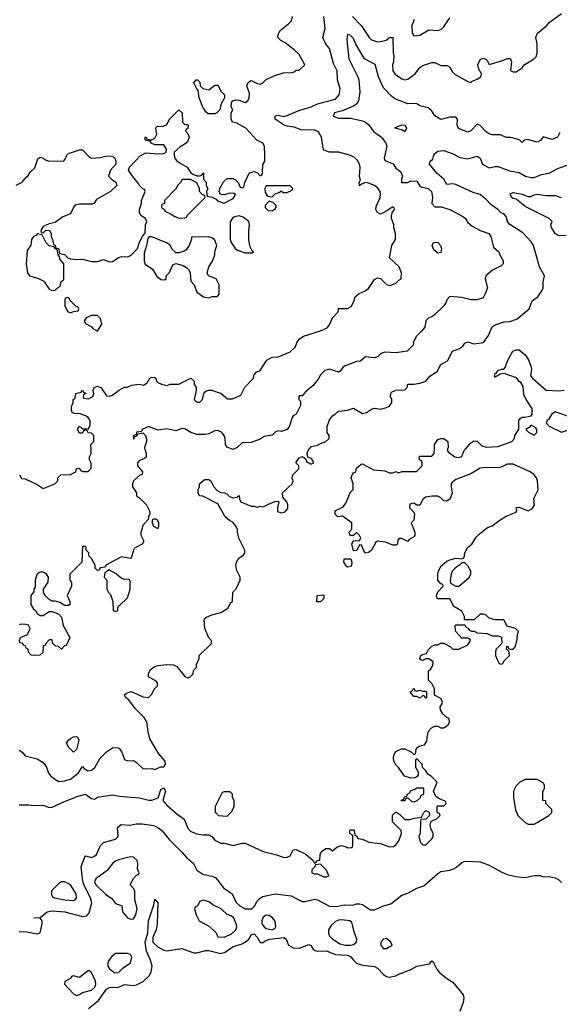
# Model space of a CAD drawing. Header units: inches. Extents: x 2380053 to 2584298, y 380219 to 546618.
# Tile 46 of 256: x 2414473 to 2418057, y 466317 to 472849. Entities that reach past the tile are written whole.
import ezdxf

# ---------------------------------------------------------------- set-up
doc = ezdxf.new("R2010")
doc.units = ezdxf.units.IN
doc.header["$MEASUREMENT"] = 0
doc.layers.add('C4416', color=7, linetype='Continuous')
doc.layers.add('C4417', color=7, linetype='Continuous')

msp = doc.modelspace()

# ---------------------------------------------------------------- linework, layer by layer
at = {"layer": 'C4416', "color": 2}
for points, elevation in [([(2415305, 470000), (2415314, 469970), (2415314, 469946), (2415303.1, 469936.9), (2415270, 469924.7), (2415255.3, 469910), (2415255.3, 469890), (2415288, 469850), (2415287.3, 469832.7), (2415270, 469824.7), (2415229.3, 469790.7), (2415222, 469770), (2415222, 469750), (2415248, 469710), (2415248, 469690), (2415270, 469678), (2415315.3, 469630), (2415335.3, 469590), (2415338, 469570), (2415328, 469550), (2415327.3, 469532.7), (2415288.4, 469491.6), (2415287.3, 469472.7), (2415278, 469450), (2415278, 469430), (2415298, 469390), (2415286, 469370), (2415236.4, 469343.6), (2415228, 469330), (2415216.4, 469283.6), (2415210, 469274), (2415150, 469286), (2415046, 469230), (2415042, 469218), (2415007.3, 469212.7), (2415002, 469198), (2414990, 469194), (2414974, 469210), (2414974, 469230), (2414950, 469274), (2414932.7, 469292.7), (2414931.6, 469311.6), (2414914, 469330), (2414914, 469350), (2414910, 469354), (2414890, 469354), (2414886, 469250), (2414806, 469170), (2414806, 469130), (2414816.4, 469116.4), (2414818, 469090), (2414788, 469030), (2414806, 468990), (2414806, 468970), (2414796.4, 468963.6), (2414770, 468962), (2414742, 468982), (2414710, 468992), (2414690, 468992), (2414670, 469002), (2414642, 469030), (2414632, 469050), (2414631.3, 469070), (2414662, 469118), (2414664.7, 469150), (2414651.1, 469171.1), (2414630, 469184.7), (2414610, 469184.7), (2414590, 469172), (2414577.2, 469130), (2414575.3, 469084.7), (2414568, 469070), (2414567.3, 469052.7), (2414548, 469030), (2414548.4, 468968.4), (2414563.1, 468943.1), (2414578, 468930), (2414588.7, 468908.7), (2414610, 468895.3), (2414630, 468895.3), (2414670, 468922), (2414690, 468922), (2414730, 468908), (2414750, 468886), (2414762, 468830), (2414806, 468750), (2414782, 468698), (2414770, 468694), (2414750, 468674), (2414731.6, 468691.6), (2414712.7, 468692.7), (2414694, 468710), (2414690, 468734), (2414670, 468734), (2414646, 468710), (2414642, 468698), (2414630, 468694), (2414626, 468650), (2414607.3, 468632.7), (2414570, 468632), (2414550, 468634), (2414532.7, 468652.7), (2414530, 468674), (2414518, 468678), (2414510, 468694), (2414498, 468698), (2414494, 468710), (2414474, 468714), (2414472, 468730), (2414478, 468750), (2414524.7, 468770), (2414542.8, 468810), (2414531.3, 468831.3), (2414516.9, 468836.9), (2414482, 468838), (2414470, 468834)], 70), ([(2414470, 468004), (2414490.7, 467990.7), (2414510, 467966), (2414590, 467944.7), (2414630, 467922), (2414651, 467891), (2414664.7, 467850), (2414681, 467830), (2414730, 467794.8), (2414770, 467798.8), (2414810, 467811), (2414862, 467850), (2414890, 467894), (2414901, 467881), (2414926.8, 467866.8), (2414950, 467871), (2414971.9, 467888.1), (2415008.7, 467950), (2415050, 467991.3), (2415090, 468018), (2415110, 468021), (2415130, 468018), (2415138, 468010), (2415150.7, 467990.7), (2415170, 467942), (2415190, 467932), (2415230, 467934), (2415250, 467922), (2415290, 467882), (2415310, 467878), (2415350, 467882), (2415370, 467874), (2415410, 467892), (2415430, 467892), (2415442, 467910), (2415439, 467930), (2415398, 467978), (2415338, 468078), (2415325.6, 468125.6), (2415318, 468190), (2415300.7, 468220.7), (2415240.1, 468280.1), (2415197.5, 468337.5), (2415178, 468350), (2415169.3, 468370.7), (2415180.2, 468379.8), (2415210, 468391.3), (2415230, 468386), (2415290, 468356), (2415328, 468352), (2415348.4, 468371.6), (2415368, 468410), (2415388, 468430), (2415388, 468450), (2415380.4, 468460.4), (2415329.1, 468489.1), (2415328.7, 468510), (2415342, 468538), (2415370, 468558), (2415390, 468564.7), (2415450, 468571), (2415494, 468570), (2415516.9, 468556.9), (2415570, 468492), (2415590, 468482), (2415606, 468490), (2415626, 468510), (2415628.4, 468531.6), (2415647.3, 468552.7), (2415648.4, 468571.6), (2415666, 468610), (2415666, 468630), (2415746, 468710), (2415746, 468730), (2415728.4, 468748.4), (2415702, 468810), (2415698, 468870), (2415702, 468878), (2415714.6, 468885.4), (2415750, 468901), (2415810, 468916), (2415843.1, 468936.9), (2415854.6, 468945.4), (2415876.4, 468983.6), (2415886, 468990), (2415888.4, 469051.6), (2415910, 469074), (2415938, 469130), (2415938, 469150), (2415915.3, 469195.3), (2415909.3, 469229.3), (2415914, 469250), (2415925.6, 469274.4), (2415960.4, 469299.6), (2415968, 469310), (2415968, 469330), (2415929, 469410), (2415919, 469450), (2415919, 469470), (2415909, 469490), (2415890, 469514), (2415866.3, 469526.3), (2415838, 469550), (2415790, 469638), (2415690, 469688), (2415668, 469690), (2415658, 469710), (2415658, 469730), (2415667.3, 469752.7), (2415668, 469770), (2415700.4, 469799.6), (2415730, 469798), (2415742, 469790), (2415762, 469750), (2415784.7, 469724.7), (2415810, 469712), (2415834, 469710), (2415850, 469702), (2415866, 469686), (2415890, 469678), (2415918, 469682), (2415930, 469692), (2415932, 469670), (2415942, 469650), (2416010, 469621), (2416030, 469622), (2416050, 469614), (2416070, 469622), (2416090, 469618), (2416130, 469638), (2416170, 469652), (2416190, 469654), (2416194, 469650), (2416184.7, 469610), (2416186, 469586), (2416210, 469578), (2416236, 469584), (2416252.9, 469607.1), (2416254, 469630), (2416248, 469650), (2416220.4, 469680.4), (2416218, 469710), (2416282, 469770), (2416288.7, 469790), (2416282, 469810), (2416286, 469830), (2416326, 469870), (2416326, 469890), (2416310, 469906), (2416310, 469914), (2416330, 469942), (2416351.1, 469951.1), (2416374, 469934), (2416378, 469918), (2416403.6, 469903.6), (2416410, 469902), (2416426, 469910), (2416410, 469938), (2416386, 469946), (2416382, 469970), (2416389, 469990), (2416396.5, 470000)], 66), ([(2414470, 467641), (2414530, 467641), (2414570, 467636), (2414630, 467638), (2414670, 467622), (2414690, 467624.7), (2414770, 467662.8), (2414861.2, 467698.8), (2414910, 467710.8), (2414950, 467682), (2414970, 467678), (2414990, 467691), (2415090, 467706), (2415136.9, 467696.9), (2415270, 467687.7), (2415330, 467670.7), (2415350, 467670.6), (2415393.2, 467686.8), (2415410, 467741), (2415430, 467752.7), (2415440.5, 467730), (2415424.7, 467670), (2415450, 467638.8), (2415519.3, 467579.3), (2415566, 467546), (2415590, 467484.7), (2415610, 467462.8), (2415650, 467447.3), (2415690, 467440.7), (2415730, 467441), (2415750, 467430.8), (2415770, 467406), (2415810, 467386.8), (2415830, 467386), (2415890, 467370.8), (2415950, 467386), (2415970, 467386), (2416090, 467331), (2416171.1, 467311.1), (2416230, 467291.3), (2416250, 467292), (2416270, 467302), (2416290, 467342), (2416310, 467344.7), (2416373.7, 467313.7), (2416422, 467270), (2416430, 467254), (2416442, 467258), (2416446, 467270), (2416466, 467274), (2416468, 467310), (2416478, 467330), (2416506, 467350), (2416531.1, 467351.1), (2416550, 467334), (2416580.2, 467359.8), (2416608.9, 467371.1), (2416642, 467362), (2416650, 467354), (2416682, 467358), (2416686, 467370), (2416686, 467430), (2416682, 467442), (2416666, 467450), (2416666, 467470), (2416670, 467474), (2416690, 467474), (2416694, 467470), (2416698, 467438), (2416712, 467432), (2416718, 467418), (2416750, 467412), (2416791.6, 467391.6), (2416870, 467384.7), (2416930, 467362), (2416956.4, 467363.6), (2416970, 467374), (2416990, 467402), (2417008, 467450), (2417006, 467470), (2416948.4, 467528.4), (2416948.9, 467571.1), (2416970, 467594), (2416996.9, 467576.9), (2417030, 467542), (2417063.6, 467543.6), (2417092.7, 467552.7), (2417142, 467558), (2417158, 467590), (2417170, 467602), (2417192.7, 467592.7), (2417194, 467570), (2417170, 467546), (2417138, 467542), (2417134, 467530), (2417132, 467450), (2417124.7, 467430), (2417134, 467390), (2417150, 467374), (2417170, 467374), (2417210, 467414), (2417218, 467430), (2417218, 467450), (2417203.1, 467483.1), (2417198, 467510), (2417200.4, 467519.6), (2417207.3, 467532.7), (2417246, 467550), (2417266, 467570), (2417262, 467582), (2417246, 467590), (2417246, 467630), (2417250, 467634), (2417290, 467634), (2417306, 467650), (2417302, 467662), (2417260.4, 467680.4), (2417236.4, 467696.4), (2417222, 467730), (2417246, 467790), (2417206, 467830), (2417183.1, 467843.1), (2417170, 467866), (2417147.3, 467887.3), (2417146, 467910), (2417110, 467946), (2417102, 467938), (2417102, 467890), (2417119.6, 467859.6), (2417119.6, 467840.4), (2417112.7, 467827.3), (2417099.6, 467820.4), (2417070, 467818), (2417028, 467830), (2416988.4, 467888.4), (2416970, 467906), (2416958, 467930), (2416955.3, 467950), (2416958, 467970), (2416970, 467994), (2417008.7, 468011.3), (2417031.1, 468011.1), (2417059.6, 467999.6), (2417072.7, 467992.7), (2417090, 467974), (2417102, 467978), (2417106, 468010), (2417116.4, 468023.6), (2417130, 468032), (2417162, 468038), (2417176.4, 468063.6), (2417178, 468090), (2417188.7, 468130), (2417208.9, 468151.1), (2417230, 468162), (2417250, 468162), (2417270, 468152), (2417290, 468152), (2417318, 468170), (2417328, 468190), (2417326, 468210), (2417303.1, 468223.1), (2417283.1, 468243.1), (2417268, 468270), (2417266, 468290), (2417278, 468310), (2417278, 468330), (2417270, 468346), (2417227.3, 468367.3), (2417228, 468410), (2417210, 468446), (2417188.4, 468468.4), (2417188, 468530), (2417202, 468538), (2417216.4, 468563.6), (2417218, 468590), (2417190, 468608), (2417170, 468608), (2417150, 468598), (2417140.4, 468600.4), (2417130, 468606), (2417130, 468614), (2417138, 468630), (2417150, 468638), (2417175.3, 468644.7), (2417188, 468670), (2417210, 468692), (2417230, 468702), (2417250, 468702), (2417270, 468712), (2417290, 468712), (2417331.6, 468691.6), (2417350, 468674), (2417370, 468672), (2417390, 468672), (2417450, 468702), (2417466, 468730), (2417462, 468742), (2417450, 468746), (2417410, 468746), (2417367.3, 468792.7), (2417366, 468830), (2417370, 468834), (2417430, 468834), (2417438, 468818), (2417454, 468810), (2417458, 468798), (2417472.7, 468792.7), (2417491.6, 468791.6), (2417510, 468782), (2417576.9, 468776.9), (2417610, 468762), (2417650, 468762), (2417672.7, 468752.7), (2417674, 468710), (2417634, 468670), (2417632, 468650), (2417632, 468630), (2417643.6, 468603.6), (2417658, 468578), (2417670, 468574), (2417682, 468578), (2417687.3, 468592.7), (2417726, 468630), (2417722, 468662), (2417706, 468670), (2417707.3, 468692.7), (2417714, 468690), (2417718, 468678), (2417730, 468674), (2417750, 468674), (2417766, 468690), (2417776.4, 468736.4), (2417778, 468770), (2417786, 468790), (2417766, 468810), (2417710, 468826), (2417687.3, 468867.3), (2417630, 468868), (2417590, 468878), (2417570, 468898), (2417550, 468906), (2417530, 468906), (2417491.6, 468868.4), (2417427.3, 468867.3), (2417426, 468890), (2417410, 468926), (2417355.3, 468955.3), (2417330, 469006), (2417250, 469006), (2417246, 469010), (2417242, 469030), (2417250, 469054), (2417286, 469090), (2417282, 469102), (2417270, 469106), (2417249, 469130), (2417248.9, 469168.9), (2417254, 469190), (2417270, 469224.7), (2417310, 469256), (2417330, 469266), (2417370, 469276), (2417407.3, 469272.7), (2417422, 469278), (2417428, 469292), (2417428.9, 469311.1), (2417448, 469350), (2417475.3, 469370), (2417504.8, 469415.2), (2417524.5, 469435.5), (2417580.2, 469479.8), (2417610, 469491.3), (2417654.6, 469525.4), (2417704.7, 469555.3), (2417770, 469582), (2417774.6, 469594.6), (2417770, 469612), (2417790, 469616), (2417850, 469590.6), (2417876.9, 469603.1), (2417892.7, 469630), (2417887.2, 469672.8), (2417915.1, 469730), (2417912.3, 469790), (2417905.2, 469810), (2417890, 469829), (2417862, 469850), (2417750, 469899.3), (2417710, 469901.2), (2417670, 469879.3), (2417650, 469876), (2417570, 469879), (2417530, 469874), (2417470, 469837.2), (2417370, 469799), (2417343.5, 469776.5), (2417338, 469770), (2417338, 469750), (2417344.7, 469710), (2417331, 469670), (2417310, 469655.3), (2417290, 469658), (2417270, 469678), (2417250, 469688), (2417210, 469688), (2417170, 469682), (2417152, 469670), (2417130, 469628.7), (2417110, 469628), (2417090, 469642), (2417064.7, 469635.3), (2417062, 469610), (2417086.4, 469586.4), (2417096, 469570), (2417090.7, 469529.3), (2417072, 469510), (2417098, 469450), (2417098, 469430), (2417090, 469418), (2417059.6, 469400.4), (2417050, 469388), (2417010, 469408), (2416992.7, 469407.3), (2416983.6, 469396.4), (2416982, 469370), (2416970, 469362), (2416950, 469362), (2416902, 469382), (2416850, 469388.7), (2416838, 469382), (2416810, 469329), (2416790, 469315.3), (2416770, 469309.2), (2416760.4, 469320.4), (2416742, 469362), (2416730, 469366), (2416712.7, 469327.3), (2416690, 469326), (2416678, 469370), (2416687.3, 469392.7), (2416730, 469394), (2416738, 469410), (2416730, 469426), (2416710, 469446), (2416690, 469426), (2416670, 469426), (2416666, 469430), (2416662, 469450), (2416678, 469470), (2416678, 469510), (2416616.4, 469556.4), (2416586, 469550), (2416568.4, 469568.4), (2416568.7, 469590), (2416622, 469618), (2416639, 469641), (2416670, 469714), (2416687.3, 469732.7), (2416688, 469770), (2416675.3, 469810), (2416682, 469830), (2416690, 469842), (2416706, 469850), (2416710, 469874), (2416740.4, 469899.6), (2416750, 469902), (2416822.8, 469862.8), (2416896.9, 469856.9), (2416930, 469842), (2416950, 469842), (2416970, 469851.3), (2416990, 469842), (2417010, 469852), (2417108.4, 469851.6), (2417146, 469890), (2417146, 469910), (2417142, 469922), (2417128.4, 469928.4), (2417126, 469950), (2417130, 469954), (2417210, 469954), (2417226, 469970), (2417227, 470000)], 62), ([(2414472, 469830), (2414486, 469806), (2414510, 469802), (2414590, 469764.7), (2414630, 469738), (2414706, 469770), (2414726, 469790), (2414726, 469810), (2414746, 469830), (2414810, 469831.3), (2414846, 469850), (2414850, 469872), (2414870, 469874), (2414878, 469858), (2414892.7, 469852.7), (2414927.3, 469852.7), (2414947.3, 469872.7), (2414947.3, 469907.3), (2414938, 469930), (2414938, 469950), (2414948.4, 469971.6), (2414947.2, 470000)], 74), ([(2415894.7, 470000), (2415890, 469998), (2415884.3, 470000)], 70), ([(2417315, 470000), (2417312, 469990), (2417319.6, 469979.6), (2417362, 469950), (2417390, 469944.7), (2417408.7, 469951.3), (2417425.2, 469990), (2417433.8, 470000)], 62), ([(2414470, 466800.7), (2414518.5, 466798.5), (2414590, 466784.7), (2414610, 466792), (2414622.7, 466850), (2414622, 466870), (2414610, 466888), (2414568, 466890), (2414610, 466892), (2414655.3, 466930), (2414690, 466937.6), (2414774, 466930), (2414890, 466899.1), (2414916.2, 466903.8), (2414935.3, 466924.7), (2414952, 466990), (2414943.5, 467023.5), (2414899.5, 467110), (2414889.6, 467150), (2414881.2, 467230), (2414905.2, 467294.8), (2414910, 467302), (2414950, 467291), (2414970, 467298.8), (2414984, 467310), (2415009.1, 467370.9), (2415028.9, 467391.1), (2415110, 467412), (2415128, 467430), (2415122, 467490), (2415148, 467510), (2415206.4, 467506.4), (2415246.3, 467513.7), (2415285.6, 467514.4), (2415363.5, 467503.5), (2415390, 467491), (2415418, 467470), (2415467.9, 467407.9), (2415550, 467326.8), (2415580.7, 467290), (2415626.8, 467250), (2415650, 467206), (2415690, 467180.7), (2415750, 467166.8), (2415775.5, 467155.5), (2415826, 467090), (2415884.7, 467050), (2415910, 466991.3), (2415936, 466970), (2415970.6, 466950.6), (2416015.3, 466950), (2416032.5, 466967.5), (2416050, 467002), (2416070, 467022), (2416088.7, 467031.3), (2416170, 467050.7), (2416276.4, 467036.4), (2416350, 466998.8), (2416370, 466998.8), (2416430, 467013.4), (2416450, 467010.4), (2416530, 466968.2), (2416573.8, 466966.2), (2416630, 466977.3), (2416686.3, 466973.7), (2416710, 466982.8), (2416730, 466982.8), (2416750, 466978.8), (2416803, 466943), (2416830, 466943), (2416890, 466970.5), (2416936.9, 466983.1), (2417010, 467040.7), (2417050, 467054.8), (2417110, 467087.7), (2417157.2, 467102.8), (2417250, 467184.9), (2417270, 467197.1), (2417330, 467206), (2417350, 467213.4), (2417373.1, 467226.9), (2417410, 467258), (2417430, 467266), (2417530, 467263), (2417590, 467240.7), (2417670, 467194.8), (2417710, 467178.8), (2417770, 467164), (2417830, 467157.3), (2417890, 467170.8), (2417930, 467171), (2417950, 467162), (2417990, 467164.7), (2418030, 467156), (2418050, 467146), (2418070, 467126)], 58), ([(2414929.3, 466290), (2414996.9, 466343.1), (2415050, 466416.3), (2415070, 466427.7), (2415130, 466430.6), (2415170, 466447.7), (2415230, 466442), (2415250, 466445.3), (2415292.7, 466467.3), (2415333.2, 466506.8), (2415346, 466530), (2415354, 466570), (2415342.9, 466610), (2415315.1, 466670), (2415307.6, 466730), (2415324.7, 466790), (2415329.6, 466870), (2415363.7, 466976.3), (2415370, 467014), (2415390.5, 466990), (2415386, 466850), (2415379.5, 466810), (2415357, 466763), (2415356.4, 466730), (2415390, 466698.7), (2415430, 466677), (2415450, 466672), (2415550, 466686.4), (2415630, 466658), (2415650, 466658.9), (2415710, 466674.3), (2415730, 466674.3), (2415810, 466654.6), (2415837.3, 466662.7), (2415890, 466700.9), (2415950, 466718), (2415970, 466728.5), (2415994, 466750), (2416010, 466778.8), (2416030, 466784), (2416050, 466762.8), (2416070, 466726), (2416090, 466727.3), (2416102.3, 466737.7), (2416135.3, 466750), (2416230, 466759.1), (2416242.8, 466750), (2416257.3, 466710), (2416290, 466692.2), (2416331.3, 466688.7), (2416393.4, 466713.4), (2416407.3, 466707.3), (2416423.1, 466683.1), (2416434.6, 466674.6), (2416450.4, 466670.4), (2416510, 466671.8), (2416570, 466647.2), (2416650, 466643.1), (2416672.8, 466632.8), (2416688.9, 466608.9), (2416710, 466590.5), (2416750, 466577), (2416830, 466568.7), (2416850, 466556.4), (2416890, 466513.7), (2416910, 466501.3), (2416930, 466496.4), (2416970, 466504.9), (2416990, 466517.3), (2417070, 466548.2), (2417111, 466569), (2417193.6, 466586.4), (2417210, 466604.7), (2417219.8, 466599.8), (2417242.4, 466550), (2417258.4, 466530), (2417309.1, 466489.1), (2417350, 466464.4), (2417419, 466379), (2417423.1, 466363.1), (2417418.3, 466330), (2417395.8, 466270)], 54)]:
    msp.add_lwpolyline(points, dxfattribs=dict(at, elevation=elevation))
for points, elevation in [([(2415376.4, 469536.4), (2415363.6, 469536.4), (2415354, 469530), (2415354, 469510), (2415362, 469490), (2415390, 469474), (2415398, 469490), (2415398, 469510), (2415386, 469530)], 70), ([(2416650, 469218), (2416643.1, 469223.1), (2416626, 469250), (2416628, 469272), (2416672, 469272), (2416678, 469250), (2416676, 469230), (2416670, 469222)], 62), ([(2417430, 469246), (2417410, 469246), (2417394, 469230), (2417366.8, 469213.2), (2417346.8, 469193.2), (2417338, 469170), (2417332, 469130), (2417334, 469110), (2417370, 469092), (2417390, 469092), (2417454.6, 469145.4), (2417468, 469170), (2417468, 469190), (2417450, 469226)], 62), ([(2415070, 469198), (2415062, 469198), (2415050, 469186), (2415038, 469182), (2415034, 469150), (2415051.1, 469131.1), (2415052, 469070), (2415062, 469050), (2415076, 469036), (2415092, 468990), (2415094, 468930), (2415110, 468922), (2415126, 468930), (2415126, 468950), (2415136.4, 468963.6), (2415190, 469014), (2415208, 469070), (2415207.3, 469127.3), (2415196.4, 469136.4), (2415170, 469135.3), (2415150, 469142), (2415113.6, 469173.6)], 70), ([(2416470, 468986), (2416447.3, 468987.3), (2416448, 469030), (2416490, 469034), (2416494, 469030), (2416492, 469010)], 62), ([(2417110, 468394), (2417130, 468402), (2417150, 468394), (2417170, 468394), (2417174, 468390), (2417174, 468350), (2417170, 468348), (2417162, 468362), (2417150, 468366), (2417131.3, 468348.7), (2417110, 468358), (2417090, 468358), (2417066, 468390), (2417082, 468398), (2417090, 468414), (2417098, 468398)], 62), ([(2414830, 467988.7), (2414800.2, 468020.2), (2414785.2, 468050), (2414797.2, 468070), (2414810, 468080.7), (2414830, 468090.4), (2414850, 468093), (2414858, 468090), (2414866.8, 468070), (2414850, 468008)], 66), ([(2417910, 467808), (2417830, 467808), (2417794, 467790), (2417770, 467766), (2417752, 467730), (2417751.3, 467690), (2417766.4, 467606.4), (2417782, 467570), (2417830, 467522), (2417850, 467512), (2417890, 467512), (2417910, 467522), (2417988, 467570), (2418006, 467590), (2418006, 467610), (2417968, 467650), (2417966, 467666), (2417946, 467670), (2417947.3, 467727.3), (2417958, 467750), (2417958, 467770), (2417950, 467786)], 62), ([(2415870, 467726), (2415830, 467726), (2415818, 467722), (2415776.9, 467643.1), (2415771.3, 467630), (2415771.6, 467591.6), (2415794, 467570), (2415850, 467564.7), (2415883.1, 467596.9), (2415898, 467630), (2415898, 467670), (2415886, 467690), (2415886, 467710)], 66), ([(2417090, 467658), (2417080.4, 467660.4), (2417050, 467686), (2417038, 467682), (2417030, 467666), (2417010, 467666), (2417006, 467670), (2417022, 467678), (2417030, 467694), (2417042, 467698), (2417050, 467714), (2417062, 467718), (2417070, 467734), (2417096.4, 467743.6), (2417110, 467754), (2417150, 467754), (2417154, 467750), (2417154, 467710), (2417138, 467702), (2417132.7, 467687.3), (2417110, 467666)], 62), ([(2415210, 467295.1), (2415130, 467276.2), (2415110, 467266.6), (2415090.7, 467250), (2415054.9, 467205.1), (2414978, 467150), (2414971, 467130), (2414978, 467110), (2415044.5, 467044.5), (2415082, 467022), (2415110, 466984.7), (2415152, 466970), (2415156, 466930), (2415190, 466891.3), (2415210, 466881), (2415230, 466884.7), (2415244, 466910), (2415252.7, 466952.7), (2415239, 467010), (2415238, 467070), (2415230, 467086), (2415206, 467110), (2415228.9, 467151.1), (2415250, 467174), (2415262, 467178), (2415266, 467190), (2415256.4, 467216.4), (2415257.2, 467250), (2415252.7, 467270), (2415230, 467293.2)], 58), ([(2416470, 467246), (2416438, 467242), (2416434, 467230), (2416414, 467210), (2416414, 467190), (2416430, 467182), (2416450, 467182), (2416490, 467162), (2416510, 467162), (2416526, 467170), (2416510, 467206)], 62), ([(2414770, 467129), (2414750, 467129), (2414730, 467115.3), (2414684.7, 467070), (2414683.6, 467043.6), (2414692, 467030), (2414704, 467024), (2414774, 467010), (2414830, 467004.9), (2414842, 467010), (2414850, 467022), (2414849.3, 467050), (2414810, 467109), (2414790, 467121.2)], 62), ([(2415692, 467008), (2415670, 466998), (2415654, 466970), (2415638, 466962), (2415634, 466950), (2415644.7, 466910), (2415664.7, 466870), (2415733.7, 466833.7), (2415778, 466790), (2415790, 466764.7), (2415830, 466762.8), (2415877.5, 466782.5), (2415908.9, 466811.1), (2415915.3, 466830), (2415913.6, 466846.4), (2415892.5, 466892.5), (2415870, 466906.6), (2415850, 466912.7), (2415811.3, 466951.3), (2415756.2, 466976.2), (2415730, 466996)], 58), ([(2416110, 466909), (2416090, 466895.3), (2416080.7, 466870), (2416082, 466850), (2416096, 466830), (2416110, 466818.8), (2416149.1, 466810.9), (2416170, 466821), (2416174.5, 466830), (2416170, 466868), (2416151.7, 466891.7), (2416130, 466905.2)], 58), ([(2416610, 466878), (2416590, 466875.1), (2416570, 466866), (2416540.9, 466839.1), (2416524, 466810), (2416524, 466790), (2416531, 466770), (2416550.5, 466750.5), (2416598.5, 466718.5), (2416634, 466710), (2416670, 466708.4), (2416690, 466714.8), (2416709, 466730), (2416712.3, 466750), (2416696, 466790), (2416679, 466859), (2416666, 466870)], 58), ([(2416910, 466754), (2416890, 466748), (2416872, 466730), (2416871.3, 466710), (2416886.8, 466686.8), (2416910, 466686.8), (2416946, 466710), (2416938, 466730)], 58), ([(2415190, 466654), (2415110, 466654), (2415084.9, 466635.1), (2415067.5, 466612.5), (2415058.8, 466590), (2415058.8, 466570), (2415070, 466551.3), (2415105.5, 466525.5), (2415130, 466527.3), (2415160.1, 466559.9), (2415208.9, 466591.1), (2415219, 466630), (2415210, 466648)], 58), ([(2414930, 466542), (2414870, 466495.3), (2414830, 466506), (2414818, 466502), (2414814, 466490), (2414772.7, 466467.3), (2414772, 466450), (2414830, 466386), (2414850, 466376), (2414870, 466381), (2414890, 466394.8), (2414950, 466411), (2414972.3, 466430), (2414979.3, 466450), (2414977.2, 466470), (2414950, 466528)], 58)]:
    msp.add_lwpolyline(points, close=True, dxfattribs=dict(at, elevation=elevation))
at = {"layer": 'C4417', "color": 2}
for points, elevation in [([(2414450, 471752), (2414490, 471772), (2414516.4, 471803.6), (2414528.4, 471811.6), (2414543.1, 471836.9), (2414573.2, 471866.8), (2414594, 471926), (2414610, 471936), (2414630, 471931), (2414650, 471916), (2414670, 471911.3), (2414767.3, 471912.7), (2414776.4, 471923.6), (2414786, 471950), (2414798, 471962), (2414870, 471984.7), (2414890, 471984.7), (2414930, 471944.7), (2414950, 471931.3), (2415010, 471934.8), (2415054.6, 471945.4), (2415090, 471944.7), (2415106.4, 471926.4), (2415112, 471910), (2415111.3, 471890), (2415076, 471850), (2415062, 471810), (2415086.4, 471786.4), (2415111.1, 471771.1), (2415118, 471750), (2415076, 471710), (2414983.4, 471656.6), (2414967.5, 471632.5), (2414955.5, 471624.5), (2414870, 471626), (2414842.5, 471617.5), (2414832.8, 471607.2), (2414810, 471560.9), (2414759.9, 471540.1), (2414710, 471502.7), (2414670, 471495.3), (2414630, 471478), (2414614, 471450), (2414618, 471438), (2414630, 471434), (2414648, 471452), (2414671.1, 471451.1), (2414682, 471430), (2414682, 471410), (2414692, 471390), (2414698, 471358), (2414710, 471354), (2414714, 471334), (2414732, 471330), (2414738, 471298), (2414770, 471292), (2414794, 471270), (2414810, 471262), (2414850, 471258), (2414890, 471261), (2414950, 471244.7), (2414990, 471244.7), (2415030, 471258), (2415070, 471242), (2415090, 471244.7), (2415128, 471270), (2415150, 471278.8), (2415190, 471276), (2415200.2, 471279.8), (2415212.9, 471287.1), (2415255.3, 471330), (2415270, 471374), (2415290, 471414), (2415307.3, 471432.7), (2415308.4, 471488.4), (2415318, 471510), (2415308, 471530), (2415278, 471550), (2415268.7, 471570), (2415268.7, 471590), (2415282, 471630), (2415282, 471650), (2415306, 471710), (2415302, 471722), (2415290, 471726), (2415269.1, 471749.1), (2415263.1, 471763.1), (2415222, 471810), (2415195.3, 471850), (2415202, 471870), (2415273.6, 471946.4), (2415310, 471966), (2415390, 471958), (2415430, 471962), (2415446, 471970), (2415448, 471990), (2415430, 472018), (2415370, 472018), (2415346, 472030), (2415342, 472042), (2415306, 472050), (2415306, 472070), (2415310, 472072), (2415318, 472058), (2415332.7, 472052.7), (2415350, 472052), (2415370, 472062), (2415384, 472090), (2415378, 472130), (2415382, 472138), (2415390, 472142), (2415420.4, 472139.6), (2415448.4, 472151.6), (2415470, 472192), (2415530, 472251.3), (2415552, 472230), (2415554, 472170), (2415570, 472154), (2415590, 472154), (2415592, 472150), (2415590, 472126), (2415578, 472122), (2415574, 472110), (2415590, 472094), (2415598, 472070), (2415592, 472050), (2415578, 472030), (2415535.9, 472004.1), (2415498, 471970), (2415498, 471950), (2415506.4, 471926.4), (2415514.8, 471914.8), (2415538, 471898), (2415584.7, 471870), (2415610, 471834), (2415623.6, 471823.6), (2415650, 471814), (2415670, 471814), (2415682, 471818), (2415690, 471834), (2415694, 471830), (2415694, 471790), (2415711.6, 471771.6), (2415712, 471750), (2415722, 471730), (2415714, 471710), (2415718, 471678), (2415751.6, 471671.6), (2415778, 471658), (2415786.4, 471646.4), (2415830, 471632), (2415890, 471662), (2415906, 471690), (2415896.4, 471696.4), (2415870, 471699), (2415830, 471688), (2415806, 471690), (2415798, 471710), (2415802, 471730), (2415826, 471774), (2415850, 471796), (2415890, 471796), (2415907.1, 471787.1), (2415924.7, 471770), (2415938, 471738), (2415950, 471734), (2415962, 471738), (2415968, 471770), (2415998, 471830), (2416004.7, 471835.3), (2416030, 471842), (2416052, 471832), (2416070, 471814), (2416082, 471818), (2416086, 471830), (2416087.3, 471887.3), (2416102, 471910), (2416102, 471950), (2416098, 472010), (2416088, 472030), (2416048, 472050), (2415975.3, 472130), (2415910, 472164), (2415886, 472170), (2415878, 472190), (2415878, 472230), (2415888, 472250), (2415878, 472270), (2415880.4, 472299.6), (2415888.4, 472311.6), (2415910, 472318), (2415930, 472316), (2415970, 472298.8), (2415988.7, 472310), (2415997.2, 472330), (2415999, 472359), (2415982, 472410), (2415990, 472432), (2416000.2, 472439.8), (2416010, 472444.7), (2416050, 472424.7), (2416070, 472422), (2416088.9, 472431.1), (2416110, 472451.3), (2416163.1, 472476.9), (2416223.1, 472496.9), (2416280.4, 472499.6), (2416296.4, 472503.6), (2416310, 472514), (2416330, 472514), (2416366, 472550), (2416330, 472618), (2416295.3, 472650), (2416236, 472696), (2416208, 472710), (2416188, 472730), (2416188.7, 472750), (2416202.5, 472777.5), (2416259.3, 472820.7), (2416278, 472842), (2416285.2, 472870)], 78), ([(2414947.2, 470000), (2414946, 470030), (2414966, 470050), (2414966, 470090), (2414950, 470106), (2414927.3, 470107.3), (2414922, 470122), (2414910, 470126), (2414898, 470122), (2414890, 470106), (2414870, 470106), (2414858, 470130), (2414870, 470152), (2414890, 470134), (2414930, 470134), (2414940.4, 470159.6), (2414942, 470190), (2414928, 470210), (2414910, 470222), (2414874.6, 470234.6), (2414836.4, 470236.4), (2414822, 470242), (2414816.4, 470256.4), (2414816.4, 470283.6), (2414828, 470310), (2414828, 470330), (2414842, 470338), (2414846, 470370), (2414882, 470378), (2414890, 470392), (2414898, 470378), (2414914, 470370), (2414898, 470362), (2414894, 470350), (2414898, 470338), (2414930, 470334), (2414958, 470350), (2414966, 470370), (2414962, 470390), (2414968.7, 470410), (2414990, 470418), (2415012, 470410), (2415050, 470354), (2415070, 470352), (2415090, 470358), (2415128.7, 470390), (2415170, 470412), (2415190, 470412), (2415216.4, 470423.6), (2415270, 470431), (2415295.3, 470424.7), (2415320.4, 470439.6), (2415338, 470470), (2415350, 470478), (2415370, 470476), (2415378, 470470), (2415382, 470450), (2415390, 470442), (2415414, 470430), (2415450, 470422), (2415471.6, 470431.6), (2415530, 470431.3), (2415610, 470471.3), (2415631.6, 470451.6), (2415632, 470430), (2415644.7, 470410), (2415646, 470390), (2415632, 470330), (2415650, 470312), (2415670, 470312), (2415688, 470330), (2415695.3, 470370), (2415710, 470384.7), (2415730, 470391.3), (2415751.1, 470391.1), (2415763.6, 470383.6), (2415810, 470371.3), (2415852.7, 470332.7), (2415887.3, 470332.7), (2415942, 470358), (2415969.1, 470410.9), (2416026, 470470), (2416030, 470494), (2416046, 470510), (2416070, 470522), (2416115.3, 470590), (2416150, 470611), (2416190, 470611.3), (2416270, 470644.7), (2416303.1, 470676.9), (2416315.3, 470710), (2416328.7, 470730), (2416358, 470750), (2416470, 470784), (2416514.2, 470805.8), (2416530, 470824.7), (2416550, 470871.3), (2416588, 470910), (2416590, 470934), (2416650, 470934), (2416674.6, 470945.4), (2416690, 470974), (2416702, 471010), (2416726.8, 471033.2), (2416768, 471050), (2416790, 471064.7), (2416830, 471124.7), (2416850, 471136), (2416870, 471132), (2416910, 471091.3), (2416934, 471086), (2416970, 471102), (2416990, 471122), (2417006, 471130), (2417008.7, 471170), (2416994, 471210), (2416928.7, 471270), (2416945.2, 471350), (2416968.9, 471391.1), (2416968.9, 471428.9), (2416958, 471470), (2416958, 471490), (2416942, 471530), (2416942, 471550), (2416948.7, 471571.3), (2416962, 471590), (2416959, 471599), (2416950, 471608), (2416904, 471576), (2416870, 471559), (2416849.3, 471569.3), (2416838, 471590), (2416840.7, 471610), (2416866, 471670), (2416869.5, 471690), (2416866, 471710), (2416852.1, 471732.1), (2416830, 471748.7), (2416790, 471764), (2416770, 471769), (2416742, 471758), (2416731.1, 471748.9), (2416730, 471746), (2416728.4, 471768.4), (2416735.3, 471784.7), (2416729.2, 471809.2), (2416733.2, 471870), (2416729, 471890), (2416715.5, 471915.5), (2416695.5, 471935.5), (2416666, 471950), (2416590, 471969.3), (2416529.2, 471969.2), (2416490, 471986), (2416478, 472070), (2416460.4, 472100.4), (2416450, 472108), (2416430, 472115.3), (2416390, 472119), (2416350, 472115.3), (2416296.6, 472136.6), (2416250, 472141.6), (2416229, 472150), (2416168.7, 472190), (2416170, 472211), (2416190, 472216), (2416226.8, 472206.8), (2416250, 472212.7), (2416326.4, 472246.4), (2416408.7, 472270), (2416450, 472290.8), (2416570, 472320.7), (2416594.5, 472350), (2416600.9, 472390), (2416583.7, 472450), (2416581.2, 472510), (2416558, 472558), (2416530, 472658), (2416507, 472687), (2416486, 472730), (2416501.2, 472790), (2416492.7, 472870)], 74), ([(2416684, 472870), (2416741, 472810), (2416794.8, 472730), (2416810, 472714.8), (2416850, 472702.8), (2416870, 472704), (2416906.8, 472713.2), (2416930, 472730.8), (2416950.7, 472730.7), (2416953.4, 472630), (2416958, 472610), (2416955.5, 472570), (2416948.2, 472550), (2416950.7, 472510), (2416966.6, 472486.6), (2417010, 472456.3), (2417030, 472450.7), (2417050, 472454), (2417099, 472490), (2417130, 472531.3), (2417150, 472546), (2417210, 472564.7), (2417230, 472564.7), (2417270, 472546), (2417310, 472544.7), (2417319.8, 472539.8), (2417330, 472532), (2417344.5, 472504.5), (2417364.5, 472484.5), (2417450, 472438), (2417470, 472432), (2417478, 472442), (2417510, 472454), (2417536, 472470), (2417540.9, 472490), (2417521.1, 472521.1), (2417515.1, 472550), (2417530, 472584.9), (2417550, 472594.8), (2417567.7, 472587.7), (2417578, 472578), (2417590, 472552), (2417682, 472578), (2417710, 472591), (2417730, 472592), (2417738.8, 472570), (2417731.3, 472511.3), (2417750, 472502.8), (2417770, 472502.8), (2417809, 472530), (2417824, 472550), (2417878, 472582), (2417899.6, 472600.4), (2417906, 472610), (2417909.4, 472630), (2417909.3, 472689.3), (2417901.2, 472730), (2417910, 472758), (2417971.9, 472808.1), (2417990, 472830.8), (2418070, 472890.8)], 74), ([(2417092, 472850), (2417078, 472810), (2417079.6, 472759.6), (2417090, 472742), (2417130, 472746), (2417190, 472781), (2417250, 472778), (2417273.6, 472786.4), (2417290, 472802), (2417330, 472862)], 78), ([(2418060.2, 472099.8), (2418044, 472070), (2418010, 472054), (2417950, 472070.8), (2417931.9, 472048.1), (2417910, 472037.3), (2417846.3, 472053.7), (2417826, 472050), (2417810, 472034), (2417794, 472050), (2417777.3, 472057.3), (2417733.6, 472066.4), (2417706.8, 472066.8), (2417664.7, 472084.7), (2417610, 472086), (2417590, 472091), (2417570, 472104.7), (2417530, 472146), (2417510, 472156), (2417470, 472111), (2417450, 472102.8), (2417387.3, 472127.3), (2417379.1, 472150), (2417380.7, 472190), (2417370, 472202.8), (2417330, 472203), (2417270, 472186.8), (2417230.9, 472210.9), (2417206.8, 472246.8), (2417184.7, 472264.7), (2417130, 472278), (2417110, 472290.8), (2417070, 472294), (2417050, 472290.7), (2416964.4, 472324.4), (2416941.1, 472341.1), (2416890, 472396), (2416855.8, 472470), (2416832.8, 472552.8), (2416762, 472590), (2416706, 472686), (2416690, 472724.7), (2416670, 472744.7), (2416650, 472754), (2416644.7, 472715.3), (2416658.4, 472590), (2416719.5, 472470), (2416725.1, 472450), (2416731.8, 472370), (2416722, 472310), (2416712, 472290), (2416690, 472275.5), (2416615.8, 472244.2), (2416564, 472230), (2416555.3, 472210), (2416590, 472196.2), (2416670, 472195.1), (2416750, 472178), (2416770, 472169.2), (2416790, 472152.7), (2416825.8, 472105.8), (2416875.1, 472070), (2416905.2, 472030), (2416912.3, 472010), (2416893.2, 471930), (2416898, 471918), (2416908, 471910), (2416953.2, 471893.2), (2416970, 471864), (2417001.2, 471841.2), (2417015.3, 471810), (2417008.7, 471790), (2417008.7, 471770), (2417050.5, 471769.5), (2417070, 471779), (2417110, 471778), (2417128.9, 471748.9), (2417140.2, 471740.2), (2417186, 471730), (2417208, 471710), (2417214, 471670), (2417209, 471630), (2417230, 471608), (2417271.6, 471608.4), (2417330, 471589.2), (2417420.9, 471540.9), (2417434, 471530), (2417450, 471504), (2417478.9, 471478.9), (2417530, 471449.5), (2417589.5, 471429.5), (2417600.9, 471410), (2417619, 471339), (2417655.3, 471310), (2417661.2, 471290), (2417684, 471250), (2417684, 471230), (2417670, 471216), (2417611.9, 471188.1), (2417568.7, 471150), (2417565.2, 471130), (2417579, 471070), (2417565.2, 471030), (2417550, 471002.8), (2417510, 470990.6), (2417470.6, 470990.6), (2417410, 471006), (2417330, 471012), (2417310, 470991.3), (2417305.2, 470974.8), (2417289.1, 470950.9), (2417228, 470890), (2417210, 470878), (2417190, 470872), (2417170, 470852), (2417164, 470810), (2417140.2, 470779.8), (2417108, 470750), (2417088.4, 470711.6), (2417086, 470690), (2417046, 470650), (2416970, 470638), (2416896.4, 470643.6), (2416870, 470632), (2416850, 470612), (2416830, 470604.7), (2416770, 470611.3), (2416736.5, 470583.5), (2416710, 470581), (2416630, 470551.3), (2416618, 470542), (2416602, 470518), (2416590, 470511.3), (2416530.6, 470530.6), (2416499.3, 470520.7), (2416470, 470492), (2416455.5, 470464.5), (2416420.2, 470419.8), (2416376.4, 470383.6), (2416350, 470354), (2416330, 470354), (2416326, 470350), (2416326, 470330), (2416338, 470318), (2416338, 470290), (2416310, 470232), (2416290, 470222), (2416282, 470210), (2416264.7, 470155.3), (2416248.9, 470131.1), (2416210, 470118), (2416190, 470122), (2416170, 470112), (2416150, 470092), (2416096.5, 470083.5), (2416070, 470066), (2416010, 470044.7), (2415950, 470042), (2415918, 470010), (2415894.7, 470000)], 70), ([(2416396.5, 470000), (2416410, 470018), (2416450, 470026), (2416470, 470038), (2416506, 470050), (2416528, 470070), (2416528, 470090), (2416515.3, 470110), (2416515.3, 470150), (2416530, 470194), (2416550, 470222), (2416568.9, 470231.1), (2416590, 470251), (2416650, 470258), (2416690, 470271), (2416750, 470237.3), (2416776.6, 470243.4), (2416810, 470266), (2416828.9, 470271.1), (2416870, 470266), (2416910, 470276), (2416930, 470286), (2416944, 470310), (2416944, 470330), (2416935.3, 470350), (2416938, 470370), (2416943.1, 470376.9), (2416970, 470391.3), (2417030, 470394), (2417046, 470410), (2417050, 470432), (2417090, 470431.3), (2417130, 470438), (2417170, 470452), (2417196.4, 470483.6), (2417244.7, 470515.3), (2417270, 470562), (2417314.6, 470585.4), (2417348, 470650), (2417390, 470664.7), (2417416.5, 470683.5), (2417430, 470702), (2417449, 470711), (2417490, 470698), (2417553.6, 470706.4), (2417585.2, 470754.8), (2417610, 470811.3), (2417630, 470824.7), (2417690, 470844.7), (2417730, 470846), (2417775.9, 470864.1), (2417855.3, 470930), (2417876, 470984), (2417913.2, 471010), (2417941.2, 471050), (2417948.7, 471070), (2417948.7, 471110), (2417957.2, 471150), (2417925.2, 471210), (2417885.2, 471350), (2417870, 471375.3), (2417814.5, 471434.5), (2417729, 471490), (2417713.2, 471510), (2417703.1, 471543.1), (2417690, 471558), (2417670, 471568.7), (2417648.7, 471590), (2417602.5, 471622.5), (2417570, 471657.2), (2417530, 471689.2), (2417490, 471700.9), (2417370, 471755.1), (2417350, 471759.3), (2417310, 471755.3), (2417289.2, 471790), (2417243.7, 471830), (2417195.3, 471890), (2417198, 471910), (2417216.5, 471923.5), (2417222.7, 471950), (2417230, 471961), (2417250, 471976.3), (2417290, 471980.5), (2417356.4, 471956.4), (2417395.2, 471935.2), (2417450, 471924.9), (2417510, 471944.7), (2417530, 471931.3), (2417546.8, 471890), (2417582, 471870), (2417590, 471867.3), (2417630, 471876), (2417650, 471874.8), (2417725.8, 471845.8), (2417790, 471834.8), (2417832, 471810), (2417870, 471802.8), (2417890, 471802.8), (2417938.6, 471821.4), (2417990, 471830.6), (2418050, 471864), (2418129.2, 471890.8)], 66), ([(2418103, 471417), (2418055.1, 471415.1), (2418040.7, 471420.7), (2418029.6, 471429.6), (2418005.2, 471470), (2418001.2, 471490), (2418008.7, 471510), (2417988.7, 471530), (2417828.7, 471610), (2417770, 471658), (2417750, 471662), (2417738, 471670), (2417730, 471694), (2417750, 471702), (2417810, 471690.7), (2417850, 471676), (2417870, 471676), (2417890, 471686.8), (2417910, 471690.8), (2417970, 471683), (2418030, 471682), (2418068.4, 471668.4)], 62), ([(2417433.8, 470000), (2417470, 470042), (2417490, 470054), (2417510, 470052), (2417542, 470022), (2417570, 470013.4), (2417650, 470018), (2417742, 470050), (2417759, 470070), (2417762, 470090), (2417788, 470130), (2417788, 470190), (2417796.4, 470203.6), (2417810, 470212), (2417830, 470212), (2417870, 470222), (2417875.3, 470230), (2417875.3, 470270), (2417835.3, 470330), (2417822, 470362), (2417816, 470416), (2417802, 470442), (2417790, 470449.2), (2417772.5, 470472.5), (2417690, 470502), (2417663.6, 470496.4), (2417630, 470478), (2417625.2, 470485.2), (2417630, 470502), (2417636.4, 470503.6), (2417650, 470522), (2417671.3, 470531.3), (2417688.7, 470531.3), (2417698, 470542), (2417714, 470590), (2417748.7, 470650), (2417770, 470658), (2417790, 470658), (2417830, 470626), (2417852.8, 470592.8), (2417866.8, 470550), (2417870.8, 470530), (2417866, 470486), (2417878, 470470), (2417970, 470391.3), (2418050, 470387.3), (2418088.7, 470391.3)], 62), ([(2415884.3, 470000), (2415850, 470012), (2415841, 470030), (2415838.8, 470070), (2415830.6, 470090.6), (2415813.4, 470113.4), (2415790, 470122.8), (2415770, 470120.7), (2415730, 470100.5), (2415710, 470096.3), (2415650, 470098), (2415610, 470111), (2415570, 470134.8), (2415550, 470136), (2415510, 470121), (2415450, 470134.8), (2415390, 470126), (2415330, 470150.6), (2415286, 470130), (2415282, 470118), (2415250, 470112), (2415246, 470094), (2415228, 470090), (2415230, 470066), (2415238, 470082), (2415254, 470090), (2415258, 470102), (2415290, 470108), (2415308, 470090), (2415314.6, 470065.4), (2415315.3, 470050), (2415302, 470010), (2415305, 470000)], 70), ([(2417227, 470000), (2417228, 470030), (2417250, 470064.7), (2417270, 470071.3), (2417290, 470071.3), (2417316, 470050), (2417318, 470010), (2417315, 470000)], 62)]:
    msp.add_lwpolyline(points, dxfattribs=dict(at, elevation=elevation))
for points, elevation in [([(2415730, 472384.7), (2415770, 472414), (2415790, 472414), (2415811.6, 472371.6), (2415834, 472350), (2415834, 472330), (2415810, 472286), (2415802, 472250), (2415782, 472230), (2415770, 472225.2), (2415724.7, 472224.7), (2415710, 472238), (2415689.1, 472269.1), (2415665.2, 472330), (2415659, 472379), (2415648.7, 472390), (2415629, 472430), (2415646, 472450), (2415654, 472450), (2415670, 472434), (2415672, 472410), (2415690, 472392)], 78), ([(2417030, 472106), (2417016.4, 472116.4), (2416966, 472130), (2416966, 472134), (2417010, 472151), (2417034, 472150), (2417042, 472130)], 66), ([(2415608.4, 471788.4), (2415552, 471788), (2415542, 471770), (2415522, 471750), (2415512, 471730), (2415434, 471650), (2415434, 471630), (2415418, 471622), (2415414, 471610), (2415418, 471598), (2415434, 471590), (2415438, 471578), (2415479.6, 471559.6), (2415503.6, 471543.6), (2415532.7, 471532.7), (2415570, 471534), (2415582, 471538), (2415586, 471550), (2415706, 471670), (2415702, 471682), (2415687.3, 471687.3), (2415668.4, 471708.4), (2415668, 471730), (2415650, 471766)], 78), ([(2416270, 471746), (2416110, 471746), (2416102, 471730), (2416103.6, 471703.6), (2416118, 471678), (2416150, 471674), (2416170, 471694), (2416196.4, 471703.6), (2416210, 471714), (2416223.6, 471703.6), (2416250, 471702), (2416282, 471718), (2416286, 471730)], 78), ([(2416130, 471646), (2416103.6, 471616.4), (2416103.6, 471603.6), (2416123.6, 471583.6), (2416150, 471582), (2416170, 471594), (2416176.4, 471603.6), (2416176.4, 471616.4), (2416156.4, 471636.4)], 78), ([(2415930, 471548.7), (2415899.8, 471540.2), (2415887.1, 471532.9), (2415871.1, 471508.9), (2415871.3, 471390), (2415878, 471370), (2415904.7, 471330), (2415919.8, 471319.8), (2415970, 471302.8), (2416010, 471302), (2416018, 471302), (2416026, 471310), (2416016.4, 471316.4), (2416002.7, 471342.7), (2415994.6, 471385.4), (2415994, 471450), (2415999, 471490), (2415994, 471510), (2415958, 471538)], 78), ([(2414590, 471428), (2414582, 471418), (2414564.7, 471410), (2414551.3, 471390), (2414546.4, 471353.6), (2414522.8, 471317.2), (2414516.3, 471230), (2414524.9, 471170), (2414538, 471150), (2414594.9, 471134.9), (2414634, 471114), (2414670, 471062), (2414690, 471052), (2414710, 471054), (2414730, 471074), (2414742, 471078), (2414748.4, 471111.6), (2414762, 471118), (2414766, 471130), (2414766, 471230), (2414740.4, 471260.4), (2414738, 471278), (2414728.4, 471288.4), (2414722, 471322), (2414706, 471330), (2414702, 471342), (2414668, 471348), (2414648.4, 471368.4), (2414622, 471422)], 78), ([(2415728.9, 471408.9), (2415614, 471406), (2415614, 471394), (2415598, 471350), (2415578, 471322), (2415566.4, 471313.6), (2415530, 471302), (2415510, 471302), (2415486.3, 471326.3), (2415470, 471355.3), (2415449.3, 471369.3), (2415350, 471408.7), (2415332, 471408), (2415323.6, 471396.4), (2415316, 471350), (2415300.7, 471299.3), (2415298.8, 471250), (2415306.8, 471226.8), (2415354.4, 471194.4), (2415382, 471150), (2415410, 471124.7), (2415436.4, 471123.6), (2415446, 471130), (2415446, 471150), (2415468.7, 471171.3), (2415490, 471222), (2415510, 471232), (2415558, 471218), (2415583.5, 471203.5), (2415596, 471190), (2415606, 471170), (2415610, 471114), (2415632, 471090), (2415650, 471042), (2415694, 471010), (2415730, 471004.7), (2415751.6, 471011.6), (2415787.3, 471012.7), (2415798, 471030), (2415798, 471090), (2415778, 471130), (2415726, 471150), (2415719, 471170), (2415729.2, 471210), (2415752.9, 471247.1), (2415769, 471290), (2415769.1, 471310.9), (2415782, 471350), (2415768, 471390), (2415750, 471402)], 78), ([(2417250, 471300.9), (2417222.7, 471322.7), (2417213.2, 471350), (2417222, 471370), (2417230, 471374), (2417250, 471370.4), (2417267.3, 471350), (2417274, 471330), (2417270, 471305.2)], 70), ([(2414790, 471006), (2414778, 471002), (2414774, 470990), (2414774, 470950), (2414790, 470914), (2414810, 470904.7), (2414830, 470914), (2414862, 470918), (2414866, 470930), (2414862, 470942), (2414847.3, 470947.3), (2414807.3, 470987.3), (2414802, 471002)], 78), ([(2414990, 470886), (2414950, 470886), (2414914, 470870), (2414902, 470850), (2414910, 470834), (2414951.3, 470811.3), (2414959.6, 470799.6), (2414990, 470782), (2415018, 470830), (2415010, 470866)], 78), ([(2418030, 470248), (2418004.7, 470230), (2417983.6, 470196.4), (2417972.7, 470187.3), (2417972, 470170), (2417990, 470152), (2418070, 470112), (2418110, 470126), (2418132.9, 470147.1), (2418134, 470150), (2418128, 470210), (2418116.5, 470216.5)], 62), ([(2417870, 470158), (2417856.9, 470143.1), (2417834, 470130), (2417854, 470110), (2417890, 470092), (2417908, 470110), (2417908, 470130), (2417900.4, 470140.4)], 62)]:
    msp.add_lwpolyline(points, close=True, dxfattribs=dict(at, elevation=elevation))

doc.saveas('drawing.dxf')
